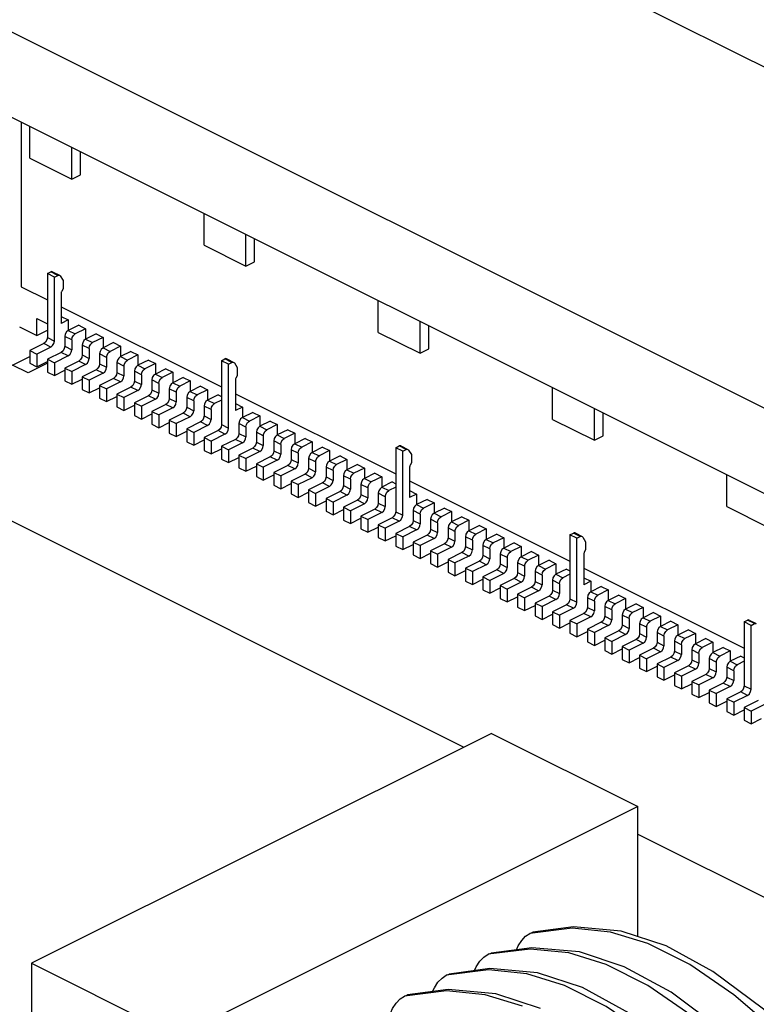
# Paper-space layout '005_EXP_CORICANT_PE_DRAWING_3_3' of a CAD drawing. Header units: millimetres. Extents: x 6 to 413, y 7 to 290.
# Tile 31 of 46: x 241.53 to 250.5, y 201.96 to 213.96. Entities that reach past the tile are written whole.
import ezdxf

# ---------------------------------------------------------------- set-up
doc = ezdxf.new("R2010")
doc.units = ezdxf.units.MM
doc.header["$LTSCALE"] = 23.1
for name, color, linetype in [('119B00000215A_C_3_5353652_BL478', 7, 'CONTINUOUS'), ('120400000102A_2X4_CABLE_4_BL483', 7, 'CONTINUOUS'), ('PCB_GPS_444_BL475', 7, 'CONTINUOUS'), ('PCOM_B702_A__HEATSINK_BL467', 7, 'CONTINUOUS'), ('PCOM_B702_PCB_02_BL474', 7, 'CONTINUOUS')]:
    doc.layers.add(name, color=color, linetype=linetype)

# ---------------------------------------------------------------- blocks, each defined once
blk = doc.blocks.new('PCOM_B702_A__HEATSINK_BL467', base_point=(273.05, 223.585))
at = {"layer": 'PCOM_B702_A__HEATSINK_BL467', "color": 7, "linetype": 'Continuous'}
blk.add_line((232.744, 222.306), (273.05, 202.153), dxfattribs=at)
blk = doc.blocks.new('PCOM_B702_PCB_02_BL474', base_point=(273.05, 208.878))
at = {"layer": 'PCOM_B702_PCB_02_BL474', "color": 7, "linetype": 'Continuous'}
for p, q in [((273.05, 197.996), (232.744, 218.149)), ((273.05, 196.957), (232.744, 217.109))]:
    blk.add_line(p, q, dxfattribs=at)
blk = doc.blocks.new('PCB_GPS_444_BL475', base_point=(235.564, 203.756))
at = {"layer": 'PCB_GPS_444_BL475', "color": 7, "linetype": 'Continuous'}
for p, q in [((229.33, 213.899), (246.939, 205.095)), ((249.056, 204.036), (254.599, 201.265))]:
    blk.add_line(p, q, dxfattribs=at)
blk = doc.blocks.new('119B00000215A_C_3_5353652_BL478', base_point=(253.709, 205.288))
at = {"layer": '119B00000215A_C_3_5353652_BL478', "color": 7, "linetype": 'Continuous'}
for p, q in [((241.548, 212.708), (241.548, 210.703)), ((241.654, 212.269), (241.654, 212.655)), ((242.163, 212.015), (242.163, 212.4)), ((242.269, 212.068), (242.269, 212.347)), ((241.654, 212.269), (242.163, 212.015)), ((242.163, 212.015), (242.269, 212.068)), ((243.775, 211.209), (243.775, 211.594)), ((244.284, 210.954), (244.284, 211.34)), ((244.39, 211.007), (244.39, 211.287)), ((243.775, 211.209), (244.284, 210.954)), ((244.284, 210.954), (244.39, 211.007)), ((241.866, 210.864), (241.908, 210.885)), ((241.992, 210.843), (241.908, 210.885)), ((241.929, 210.886), (242.014, 210.844)), ((241.866, 210.864), (241.866, 210.085)), ((241.951, 210.822), (241.866, 210.864)), ((241.951, 210.822), (241.992, 210.843)), ((241.951, 210.042), (241.951, 210.822)), ((242.014, 210.844), (242.022, 210.836)), ((242.022, 210.836), (242.057, 210.78)), ((242.057, 210.78), (242.057, 210.679)), ((241.548, 210.703), (241.866, 210.544)), ((242.057, 210.679), (242.041, 210.651)), ((242.035, 210.63), (242.035, 210.256)), ((245.896, 210.148), (245.896, 210.533)), ((242.035, 210.459), (243.987, 209.483)), ((241.738, 210.11), (241.738, 210.318)), ((241.738, 210.318), (241.866, 210.254)), ((242.035, 210.341), (242.12, 210.299)), ((242.12, 210.299), (242.035, 210.256)), ((242.12, 210.299), (242.12, 210.171)), ((241.526, 210.216), (241.738, 210.11)), ((241.738, 210.11), (241.866, 210.174)), ((242.248, 210.235), (242.12, 210.171)), ((242.12, 210.171), (242.205, 210.129)), ((242.332, 210.192), (242.205, 210.129)), ((242.248, 210.235), (242.332, 210.192)), ((242.332, 210.192), (242.332, 210.065)), ((246.405, 209.893), (246.405, 210.279)), ((246.511, 209.946), (246.511, 210.226)), ((241.866, 210.085), (241.951, 210.042)), ((242.078, 210.098), (242.078, 209.979)), ((242.163, 210.056), (242.078, 210.098)), ((242.163, 210.056), (242.163, 209.936)), ((242.46, 210.129), (242.332, 210.065)), ((242.332, 210.065), (242.417, 210.023)), ((242.545, 210.086), (242.417, 210.023)), ((242.46, 210.129), (242.545, 210.086)), ((242.545, 210.086), (242.545, 209.959)), ((245.896, 210.148), (246.405, 209.893)), ((241.823, 210.011), (241.654, 209.927)), ((241.654, 209.927), (241.654, 209.771)), ((241.654, 209.927), (241.738, 209.884)), ((241.908, 209.969), (241.738, 209.884)), ((241.908, 209.969), (241.823, 210.011)), ((242.078, 209.979), (242.163, 209.936)), ((242.29, 209.992), (242.29, 209.873)), ((242.375, 209.95), (242.29, 209.992)), ((242.375, 209.95), (242.375, 209.83)), ((242.672, 210.023), (242.545, 209.959)), ((242.545, 209.959), (242.629, 209.917)), ((242.757, 209.98), (242.629, 209.917)), ((242.672, 210.023), (242.757, 209.98)), ((242.757, 209.98), (242.757, 209.853)), ((246.405, 209.893), (246.511, 209.946)), ((241.738, 209.884), (241.738, 209.728)), ((242.035, 209.905), (241.866, 209.821)), ((241.866, 209.821), (241.866, 209.665)), ((241.866, 209.821), (241.951, 209.778)), ((242.12, 209.863), (241.951, 209.778)), ((242.12, 209.863), (242.035, 209.905)), ((242.29, 209.873), (242.375, 209.83)), ((242.502, 209.886), (242.502, 209.766)), ((242.587, 209.844), (242.502, 209.886)), ((242.587, 209.844), (242.587, 209.724)), ((242.884, 209.917), (242.757, 209.853)), ((242.757, 209.853), (242.842, 209.811)), ((242.969, 209.874), (242.842, 209.811)), ((242.884, 209.917), (242.969, 209.874)), ((242.969, 209.874), (242.969, 209.747)), ((243.096, 209.811), (242.969, 209.747)), ((243.096, 209.811), (243.181, 209.768)), ((243.987, 209.803), (244.029, 209.824)), ((244.114, 209.782), (244.029, 209.824)), ((244.05, 209.826), (244.135, 209.783)), ((241.654, 209.771), (241.738, 209.728)), ((241.738, 209.728), (241.866, 209.792)), ((241.951, 209.778), (241.951, 209.622)), ((241.951, 209.622), (242.078, 209.686)), ((242.248, 209.799), (242.078, 209.714)), ((242.078, 209.714), (242.078, 209.559)), ((242.078, 209.714), (242.163, 209.672)), ((242.332, 209.757), (242.163, 209.672)), ((242.332, 209.757), (242.248, 209.799)), ((242.46, 209.693), (242.29, 209.608)), ((242.545, 209.651), (242.46, 209.693)), ((242.502, 209.766), (242.587, 209.724)), ((242.714, 209.78), (242.714, 209.66)), ((242.799, 209.737), (242.714, 209.78)), ((242.799, 209.737), (242.799, 209.618)), ((242.969, 209.747), (243.054, 209.705)), ((243.181, 209.768), (243.054, 209.705)), ((243.181, 209.768), (243.181, 209.641)), ((243.308, 209.705), (243.181, 209.641)), ((243.308, 209.705), (243.393, 209.662)), ((243.987, 209.803), (243.987, 209.024)), ((244.072, 209.761), (243.987, 209.803)), ((244.072, 209.761), (244.114, 209.782)), ((244.072, 208.982), (244.072, 209.761)), ((244.135, 209.783), (244.143, 209.776)), ((244.143, 209.776), (244.178, 209.719)), ((244.178, 209.719), (244.178, 209.619)), ((241.866, 209.665), (241.951, 209.622)), ((242.163, 209.672), (242.163, 209.516)), ((242.163, 209.516), (242.29, 209.58)), ((242.29, 209.608), (242.29, 209.453)), ((242.29, 209.608), (242.375, 209.566)), ((242.545, 209.651), (242.375, 209.566)), ((242.375, 209.566), (242.375, 209.41)), ((242.672, 209.587), (242.502, 209.502)), ((242.757, 209.545), (242.672, 209.587)), ((242.714, 209.66), (242.799, 209.618)), ((242.926, 209.674), (242.926, 209.554)), ((243.011, 209.631), (242.926, 209.674)), ((243.011, 209.631), (243.011, 209.512)), ((243.139, 209.568), (243.139, 209.448)), ((243.223, 209.525), (243.139, 209.568)), ((243.181, 209.641), (243.266, 209.599)), ((243.393, 209.662), (243.266, 209.599)), ((243.393, 209.662), (243.393, 209.535)), ((243.52, 209.599), (243.393, 209.535)), ((243.52, 209.599), (243.605, 209.556)), ((244.157, 209.57), (244.157, 209.195)), ((244.178, 209.619), (244.162, 209.59)), ((242.078, 209.559), (242.163, 209.516)), ((242.29, 209.453), (242.375, 209.41)), ((242.375, 209.41), (242.502, 209.474)), ((242.502, 209.502), (242.502, 209.346)), ((242.502, 209.502), (242.587, 209.46)), ((242.757, 209.545), (242.587, 209.46)), ((242.587, 209.46), (242.587, 209.304)), ((242.884, 209.481), (242.714, 209.396)), ((242.969, 209.439), (242.884, 209.481)), ((242.926, 209.554), (243.011, 209.512)), ((243.139, 209.448), (243.223, 209.406)), ((243.223, 209.525), (243.223, 209.406)), ((243.351, 209.462), (243.351, 209.342)), ((243.435, 209.419), (243.351, 209.462)), ((243.393, 209.535), (243.478, 209.492)), ((243.605, 209.556), (243.478, 209.492)), ((243.605, 209.556), (243.605, 209.429)), ((243.732, 209.492), (243.605, 209.429)), ((243.817, 209.45), (243.69, 209.386)), ((243.732, 209.492), (243.817, 209.45)), ((243.817, 209.45), (243.817, 209.323)), ((248.018, 209.087), (248.018, 209.473)), ((242.502, 209.346), (242.587, 209.304)), ((242.587, 209.304), (242.714, 209.368)), ((242.714, 209.396), (242.714, 209.24)), ((242.714, 209.396), (242.799, 209.354)), ((242.969, 209.439), (242.799, 209.354)), ((242.799, 209.354), (242.799, 209.198)), ((243.096, 209.375), (242.926, 209.29)), ((243.181, 209.333), (243.011, 209.248)), ((243.181, 209.333), (243.096, 209.375)), ((243.351, 209.342), (243.435, 209.3)), ((243.435, 209.419), (243.435, 209.3)), ((243.563, 209.356), (243.563, 209.236)), ((243.648, 209.313), (243.563, 209.356)), ((243.605, 209.429), (243.69, 209.386)), ((243.945, 209.386), (243.817, 209.323)), ((243.945, 209.386), (243.987, 209.365)), ((244.157, 209.399), (246.108, 208.423)), ((242.714, 209.24), (242.799, 209.198)), ((242.799, 209.198), (242.926, 209.262)), ((242.926, 209.29), (242.926, 209.134)), ((242.926, 209.29), (243.011, 209.248)), ((243.011, 209.248), (243.011, 209.092)), ((243.308, 209.269), (243.139, 209.184)), ((243.393, 209.227), (243.223, 209.142)), ((243.393, 209.227), (243.308, 209.269)), ((243.563, 209.236), (243.648, 209.194)), ((243.648, 209.313), (243.648, 209.194)), ((243.775, 209.25), (243.775, 209.13)), ((243.86, 209.207), (243.775, 209.25)), ((243.817, 209.323), (243.902, 209.28)), ((243.86, 209.207), (243.86, 209.088)), ((243.987, 209.323), (243.902, 209.28)), ((244.157, 209.28), (244.242, 209.238)), ((244.242, 209.238), (244.157, 209.195)), ((244.242, 209.238), (244.242, 209.111)), ((248.527, 208.833), (248.527, 209.218)), ((242.926, 209.134), (243.011, 209.092)), ((243.011, 209.092), (243.139, 209.156)), ((243.139, 209.184), (243.139, 209.028)), ((243.139, 209.184), (243.223, 209.142)), ((243.223, 209.142), (243.223, 208.986)), ((243.52, 209.163), (243.351, 209.078)), ((243.605, 209.121), (243.435, 209.036)), ((243.605, 209.121), (243.52, 209.163)), ((243.775, 209.13), (243.86, 209.088)), ((244.369, 209.174), (244.242, 209.111)), ((244.242, 209.111), (244.326, 209.068)), ((244.454, 209.132), (244.326, 209.068)), ((244.369, 209.174), (244.454, 209.132)), ((244.454, 209.132), (244.454, 209.005)), ((248.018, 209.087), (248.527, 208.833)), ((248.633, 208.886), (248.633, 209.165)), ((243.139, 209.028), (243.223, 208.986)), ((243.223, 208.986), (243.351, 209.049)), ((243.351, 209.078), (243.351, 208.922)), ((243.351, 209.078), (243.435, 209.036)), ((243.435, 209.036), (243.435, 208.88)), ((243.732, 209.057), (243.563, 208.972)), ((243.563, 208.972), (243.563, 208.816)), ((243.563, 208.972), (243.648, 208.93)), ((243.817, 209.014), (243.648, 208.93)), ((243.817, 209.014), (243.732, 209.057)), ((243.987, 209.024), (244.072, 208.982)), ((244.199, 209.037), (244.199, 208.918)), ((244.284, 208.995), (244.199, 209.037)), ((244.284, 208.995), (244.284, 208.875)), ((244.581, 209.068), (244.454, 209.005)), ((244.454, 209.005), (244.539, 208.962)), ((244.666, 209.026), (244.539, 208.962)), ((244.581, 209.068), (244.666, 209.026)), ((244.666, 209.026), (244.666, 208.898)), ((243.351, 208.922), (243.435, 208.88)), ((243.435, 208.88), (243.563, 208.943)), ((243.648, 208.93), (243.648, 208.774)), ((243.945, 208.951), (243.775, 208.866)), ((243.775, 208.866), (243.775, 208.71)), ((243.775, 208.866), (243.86, 208.824)), ((244.029, 208.908), (243.86, 208.824)), ((244.029, 208.908), (243.945, 208.951)), ((244.157, 208.845), (243.987, 208.76)), ((244.242, 208.802), (244.157, 208.845)), ((244.199, 208.918), (244.284, 208.875)), ((244.411, 208.931), (244.411, 208.812)), ((244.496, 208.889), (244.411, 208.931)), ((244.496, 208.889), (244.496, 208.769)), ((244.793, 208.962), (244.666, 208.898)), ((244.666, 208.898), (244.751, 208.856)), ((244.878, 208.92), (244.751, 208.856)), ((244.793, 208.962), (244.878, 208.92)), ((244.878, 208.92), (244.878, 208.792)), ((245.005, 208.856), (244.878, 208.792)), ((245.005, 208.856), (245.09, 208.814)), ((248.527, 208.833), (248.633, 208.886)), ((243.563, 208.816), (243.648, 208.774)), ((243.648, 208.774), (243.775, 208.837)), ((243.86, 208.824), (243.86, 208.668)), ((243.86, 208.668), (243.987, 208.731)), ((243.987, 208.76), (243.987, 208.604)), ((243.987, 208.76), (244.072, 208.717)), ((244.242, 208.802), (244.072, 208.717)), ((244.369, 208.739), (244.199, 208.654)), ((244.454, 208.696), (244.369, 208.739)), ((244.411, 208.812), (244.496, 208.769)), ((244.623, 208.825), (244.623, 208.706)), ((244.708, 208.783), (244.623, 208.825)), ((244.708, 208.783), (244.708, 208.663)), ((244.878, 208.792), (244.963, 208.75)), ((245.09, 208.814), (244.963, 208.75)), ((245.09, 208.814), (245.09, 208.686)), ((245.217, 208.75), (245.09, 208.686)), ((245.217, 208.75), (245.302, 208.708)), ((246.108, 208.743), (246.15, 208.764)), ((246.108, 208.743), (246.108, 207.963)), ((246.193, 208.7), (246.108, 208.743)), ((246.235, 208.721), (246.15, 208.764)), ((246.172, 208.765), (246.257, 208.723)), ((243.775, 208.71), (243.86, 208.668)), ((243.987, 208.604), (244.072, 208.562)), ((244.072, 208.717), (244.072, 208.562)), ((244.072, 208.562), (244.199, 208.625)), ((244.199, 208.654), (244.199, 208.498)), ((244.199, 208.654), (244.284, 208.611)), ((244.454, 208.696), (244.284, 208.611)), ((244.284, 208.611), (244.284, 208.456)), ((244.581, 208.633), (244.411, 208.548)), ((244.666, 208.59), (244.581, 208.633)), ((244.623, 208.706), (244.708, 208.663)), ((244.836, 208.719), (244.836, 208.6)), ((244.92, 208.677), (244.836, 208.719)), ((244.92, 208.677), (244.92, 208.557)), ((245.048, 208.613), (245.048, 208.494)), ((245.133, 208.571), (245.048, 208.613)), ((245.09, 208.686), (245.175, 208.644)), ((245.302, 208.708), (245.175, 208.644)), ((245.302, 208.708), (245.302, 208.58)), ((245.43, 208.644), (245.302, 208.58)), ((245.43, 208.644), (245.514, 208.601)), ((246.193, 208.7), (246.235, 208.721)), ((246.193, 207.921), (246.193, 208.7)), ((246.257, 208.723), (246.264, 208.715)), ((246.264, 208.715), (246.299, 208.659)), ((246.299, 208.659), (246.299, 208.558)), ((244.199, 208.498), (244.284, 208.456)), ((244.284, 208.456), (244.411, 208.519)), ((244.411, 208.548), (244.411, 208.392)), ((244.411, 208.548), (244.496, 208.505)), ((244.666, 208.59), (244.496, 208.505)), ((244.496, 208.505), (244.496, 208.349)), ((244.793, 208.527), (244.623, 208.442)), ((244.878, 208.484), (244.708, 208.399)), ((244.878, 208.484), (244.793, 208.527)), ((244.836, 208.6), (244.92, 208.557)), ((245.048, 208.494), (245.133, 208.451)), ((245.133, 208.571), (245.133, 208.451)), ((245.26, 208.507), (245.26, 208.388)), ((245.345, 208.465), (245.26, 208.507)), ((245.302, 208.58), (245.387, 208.538)), ((245.514, 208.601), (245.387, 208.538)), ((245.514, 208.601), (245.514, 208.474)), ((245.642, 208.538), (245.514, 208.474)), ((245.727, 208.495), (245.599, 208.432)), ((245.642, 208.538), (245.727, 208.495)), ((245.727, 208.495), (245.727, 208.368)), ((246.278, 208.509), (246.278, 208.135)), ((246.299, 208.558), (246.284, 208.529)), ((244.411, 208.392), (244.496, 208.349)), ((244.496, 208.349), (244.623, 208.413)), ((244.623, 208.442), (244.623, 208.286)), ((244.623, 208.442), (244.708, 208.399)), ((244.708, 208.399), (244.708, 208.243)), ((245.005, 208.42), (244.836, 208.336)), ((245.09, 208.378), (244.92, 208.293)), ((245.09, 208.378), (245.005, 208.42)), ((245.26, 208.388), (245.345, 208.345)), ((245.345, 208.465), (245.345, 208.345)), ((245.472, 208.401), (245.472, 208.282)), ((245.557, 208.359), (245.472, 208.401)), ((245.514, 208.474), (245.599, 208.432)), ((245.854, 208.432), (245.727, 208.368)), ((245.727, 208.368), (245.811, 208.326)), ((245.939, 208.389), (245.811, 208.326)), ((245.854, 208.432), (245.939, 208.389)), ((245.939, 208.389), (245.939, 208.262)), ((250.139, 208.027), (250.139, 208.412)), ((244.623, 208.286), (244.708, 208.243)), ((244.708, 208.243), (244.836, 208.307)), ((244.836, 208.336), (244.836, 208.18)), ((244.836, 208.336), (244.92, 208.293)), ((244.92, 208.293), (244.92, 208.137)), ((245.217, 208.314), (245.048, 208.23)), ((245.302, 208.272), (245.133, 208.187)), ((245.302, 208.272), (245.217, 208.314)), ((245.472, 208.282), (245.557, 208.239)), ((245.557, 208.359), (245.557, 208.239)), ((245.684, 208.295), (245.684, 208.175)), ((245.769, 208.253), (245.684, 208.295)), ((245.769, 208.253), (245.769, 208.133)), ((246.066, 208.326), (245.939, 208.262)), ((245.939, 208.262), (246.023, 208.22)), ((246.108, 208.262), (246.023, 208.22)), ((246.066, 208.326), (246.108, 208.304)), ((246.278, 208.338), (248.23, 207.362)), ((244.836, 208.18), (244.92, 208.137)), ((244.92, 208.137), (245.048, 208.201)), ((245.048, 208.23), (245.048, 208.074)), ((245.048, 208.23), (245.133, 208.187)), ((245.133, 208.187), (245.133, 208.031)), ((245.43, 208.208), (245.26, 208.123)), ((245.514, 208.166), (245.345, 208.081)), ((245.514, 208.166), (245.43, 208.208)), ((245.684, 208.175), (245.769, 208.133)), ((245.896, 208.189), (245.896, 208.069)), ((245.981, 208.146), (245.896, 208.189)), ((245.981, 208.146), (245.981, 208.027)), ((246.278, 208.22), (246.363, 208.177)), ((246.363, 208.177), (246.278, 208.135)), ((246.363, 208.177), (246.363, 208.05)), ((245.048, 208.074), (245.133, 208.031)), ((245.133, 208.031), (245.26, 208.095)), ((245.26, 208.123), (245.26, 207.968)), ((245.26, 208.123), (245.345, 208.081)), ((245.345, 208.081), (245.345, 207.925)), ((245.642, 208.102), (245.472, 208.017)), ((245.472, 208.017), (245.472, 207.862)), ((245.472, 208.017), (245.557, 207.975)), ((245.727, 208.06), (245.557, 207.975)), ((245.727, 208.06), (245.642, 208.102)), ((245.896, 208.069), (245.981, 208.027)), ((246.49, 208.114), (246.363, 208.05)), ((246.363, 208.05), (246.448, 208.008)), ((246.575, 208.071), (246.448, 208.008)), ((246.49, 208.114), (246.575, 208.071)), ((246.575, 208.071), (246.575, 207.944)), ((246.702, 208.008), (246.575, 207.944)), ((246.702, 208.008), (246.787, 207.965)), ((250.139, 208.027), (250.648, 207.772)), ((245.26, 207.968), (245.345, 207.925)), ((245.345, 207.925), (245.472, 207.989)), ((245.557, 207.975), (245.557, 207.819)), ((245.854, 207.996), (245.684, 207.911)), ((245.684, 207.911), (245.684, 207.755)), ((245.684, 207.911), (245.769, 207.869)), ((245.939, 207.954), (245.769, 207.869)), ((245.939, 207.954), (245.854, 207.996)), ((246.066, 207.89), (245.896, 207.805)), ((246.151, 207.848), (246.066, 207.89)), ((246.108, 207.963), (246.193, 207.921)), ((246.32, 207.977), (246.32, 207.857)), ((246.405, 207.934), (246.32, 207.977)), ((246.405, 207.934), (246.405, 207.815)), ((246.575, 207.944), (246.66, 207.901)), ((246.787, 207.965), (246.66, 207.901)), ((246.787, 207.965), (246.787, 207.838)), ((246.914, 207.901), (246.787, 207.838)), ((246.914, 207.901), (246.999, 207.859)), ((245.472, 207.862), (245.557, 207.819)), ((245.557, 207.819), (245.684, 207.883)), ((245.769, 207.869), (245.769, 207.713)), ((245.769, 207.713), (245.896, 207.777)), ((245.896, 207.805), (245.896, 207.649)), ((245.896, 207.805), (245.981, 207.763)), ((246.151, 207.848), (245.981, 207.763)), ((246.278, 207.784), (246.108, 207.699)), ((246.363, 207.742), (246.278, 207.784)), ((246.32, 207.857), (246.405, 207.815)), ((246.533, 207.871), (246.533, 207.751)), ((246.617, 207.828), (246.533, 207.871)), ((246.617, 207.828), (246.617, 207.709)), ((246.745, 207.765), (246.745, 207.645)), ((246.83, 207.722), (246.745, 207.765)), ((246.787, 207.838), (246.872, 207.795)), ((246.999, 207.859), (246.872, 207.795)), ((246.999, 207.859), (246.999, 207.732)), ((247.127, 207.795), (246.999, 207.732)), ((247.127, 207.795), (247.211, 207.753)), ((245.684, 207.755), (245.769, 207.713)), ((245.896, 207.649), (245.981, 207.607)), ((245.981, 207.763), (245.981, 207.607)), ((245.981, 207.607), (246.108, 207.671)), ((246.108, 207.699), (246.108, 207.543)), ((246.108, 207.699), (246.193, 207.657)), ((246.363, 207.742), (246.193, 207.657)), ((246.193, 207.657), (246.193, 207.501)), ((246.49, 207.678), (246.32, 207.593)), ((246.575, 207.636), (246.49, 207.678)), ((246.533, 207.751), (246.617, 207.709)), ((246.745, 207.645), (246.83, 207.603)), ((246.83, 207.722), (246.83, 207.603)), ((246.957, 207.659), (246.957, 207.539)), ((247.042, 207.616), (246.957, 207.659)), ((246.999, 207.732), (247.084, 207.689)), ((247.211, 207.753), (247.084, 207.689)), ((247.211, 207.753), (247.211, 207.626)), ((247.339, 207.689), (247.211, 207.626)), ((247.424, 207.647), (247.296, 207.583)), ((247.339, 207.689), (247.424, 207.647)), ((247.424, 207.647), (247.424, 207.52)), ((248.23, 207.682), (248.272, 207.703)), ((248.23, 207.682), (248.23, 206.903)), ((248.315, 207.64), (248.23, 207.682)), ((248.356, 207.661), (248.272, 207.703)), ((248.293, 207.704), (248.378, 207.662)), ((248.315, 207.64), (248.356, 207.661)), ((248.378, 207.662), (248.386, 207.655)), ((248.386, 207.655), (248.421, 207.598)), ((246.108, 207.543), (246.193, 207.501)), ((246.193, 207.501), (246.32, 207.565)), ((246.32, 207.593), (246.32, 207.437)), ((246.32, 207.593), (246.405, 207.551)), ((246.575, 207.636), (246.405, 207.551)), ((246.405, 207.551), (246.405, 207.395)), ((246.702, 207.572), (246.533, 207.487)), ((246.787, 207.53), (246.617, 207.445)), ((246.787, 207.53), (246.702, 207.572)), ((246.957, 207.539), (247.042, 207.497)), ((247.042, 207.616), (247.042, 207.497)), ((247.169, 207.552), (247.169, 207.433)), ((247.254, 207.51), (247.169, 207.552)), ((247.211, 207.626), (247.296, 207.583)), ((247.551, 207.583), (247.424, 207.52)), ((247.636, 207.541), (247.508, 207.477)), ((247.551, 207.583), (247.636, 207.541)), ((247.636, 207.541), (247.636, 207.414)), ((248.315, 206.86), (248.315, 207.64)), ((248.421, 207.598), (248.421, 207.497)), ((246.32, 207.437), (246.405, 207.395)), ((246.405, 207.395), (246.533, 207.458)), ((246.533, 207.487), (246.533, 207.331)), ((246.533, 207.487), (246.617, 207.445)), ((246.617, 207.445), (246.617, 207.289)), ((246.914, 207.466), (246.745, 207.381)), ((246.999, 207.423), (246.83, 207.339)), ((246.999, 207.423), (246.914, 207.466)), ((247.169, 207.433), (247.254, 207.391)), ((247.254, 207.51), (247.254, 207.391)), ((247.381, 207.446), (247.381, 207.327)), ((247.466, 207.404), (247.381, 207.446)), ((247.424, 207.52), (247.508, 207.477)), ((247.763, 207.477), (247.636, 207.414)), ((247.636, 207.414), (247.721, 207.371)), ((247.848, 207.435), (247.721, 207.371)), ((247.763, 207.477), (247.848, 207.435)), ((247.848, 207.435), (247.848, 207.307)), ((248.399, 207.448), (248.399, 207.074)), ((248.421, 207.497), (248.405, 207.469)), ((246.533, 207.331), (246.617, 207.289)), ((246.617, 207.289), (246.745, 207.352)), ((246.745, 207.381), (246.745, 207.225)), ((246.745, 207.381), (246.83, 207.339)), ((246.83, 207.339), (246.83, 207.183)), ((247.127, 207.36), (246.957, 207.275)), ((247.211, 207.317), (247.042, 207.233)), ((247.211, 207.317), (247.127, 207.36)), ((247.381, 207.327), (247.466, 207.284)), ((247.466, 207.404), (247.466, 207.284)), ((247.593, 207.34), (247.593, 207.221)), ((247.678, 207.298), (247.593, 207.34)), ((247.678, 207.298), (247.678, 207.178)), ((247.975, 207.371), (247.848, 207.307)), ((247.848, 207.307), (247.933, 207.265)), ((248.06, 207.329), (247.933, 207.265)), ((247.975, 207.371), (248.06, 207.329)), ((248.06, 207.329), (248.06, 207.201)), ((246.745, 207.225), (246.83, 207.183)), ((246.83, 207.183), (246.957, 207.246)), ((246.957, 207.275), (246.957, 207.119)), ((246.957, 207.275), (247.042, 207.233)), ((247.042, 207.233), (247.042, 207.077)), ((247.339, 207.254), (247.169, 207.169)), ((247.169, 207.169), (247.169, 207.013)), ((247.169, 207.169), (247.254, 207.126)), ((247.424, 207.211), (247.254, 207.126)), ((247.424, 207.211), (247.339, 207.254)), ((247.593, 207.221), (247.678, 207.178)), ((247.805, 207.234), (247.805, 207.115)), ((247.89, 207.192), (247.805, 207.234)), ((247.89, 207.192), (247.89, 207.072)), ((248.187, 207.265), (248.06, 207.201)), ((248.06, 207.201), (248.145, 207.159)), ((248.23, 207.201), (248.145, 207.159)), ((248.187, 207.265), (248.23, 207.244)), ((248.399, 207.277), (250.351, 206.301)), ((246.957, 207.119), (247.042, 207.077)), ((247.042, 207.077), (247.169, 207.14)), ((247.254, 207.126), (247.254, 206.971)), ((247.551, 207.148), (247.381, 207.063)), ((247.381, 207.063), (247.381, 206.907)), ((247.381, 207.063), (247.466, 207.02)), ((247.636, 207.105), (247.466, 207.02)), ((247.636, 207.105), (247.551, 207.148)), ((247.805, 207.115), (247.89, 207.072)), ((248.018, 207.128), (248.018, 207.009)), ((248.102, 207.086), (248.018, 207.128)), ((248.102, 207.086), (248.102, 206.966)), ((248.399, 207.159), (248.484, 207.117)), ((248.484, 207.117), (248.399, 207.074)), ((248.484, 207.117), (248.484, 206.989)), ((248.612, 207.053), (248.484, 206.989)), ((248.612, 207.053), (248.696, 207.01)), ((247.169, 207.013), (247.254, 206.971)), ((247.254, 206.971), (247.381, 207.034)), ((247.466, 207.02), (247.466, 206.865)), ((247.466, 206.865), (247.593, 206.928)), ((247.763, 207.042), (247.593, 206.957)), ((247.593, 206.957), (247.593, 206.801)), ((247.593, 206.957), (247.678, 206.914)), ((247.848, 206.999), (247.678, 206.914)), ((247.848, 206.999), (247.763, 207.042)), ((247.975, 206.936), (247.805, 206.851)), ((248.06, 206.893), (247.975, 206.936)), ((248.018, 207.009), (248.102, 206.966)), ((248.484, 206.989), (248.569, 206.947)), ((248.696, 207.01), (248.569, 206.947)), ((248.696, 207.01), (248.696, 206.883)), ((248.824, 206.947), (248.696, 206.883)), ((248.824, 206.947), (248.908, 206.904)), ((247.381, 206.907), (247.466, 206.865)), ((247.678, 206.914), (247.678, 206.758)), ((247.678, 206.758), (247.805, 206.822)), ((247.805, 206.851), (247.805, 206.695)), ((247.805, 206.851), (247.89, 206.808)), ((248.06, 206.893), (247.89, 206.808)), ((247.89, 206.808), (247.89, 206.652)), ((248.187, 206.829), (248.018, 206.745)), ((248.272, 206.787), (248.187, 206.829)), ((248.23, 206.903), (248.315, 206.86)), ((248.442, 206.916), (248.442, 206.797)), ((248.527, 206.874), (248.442, 206.916)), ((248.527, 206.874), (248.527, 206.754)), ((248.654, 206.81), (248.654, 206.691)), ((248.739, 206.768), (248.654, 206.81)), ((248.696, 206.883), (248.781, 206.841)), ((248.908, 206.904), (248.781, 206.841)), ((248.908, 206.904), (248.908, 206.777)), ((249.036, 206.841), (248.908, 206.777)), ((249.036, 206.841), (249.121, 206.798)), ((247.593, 206.801), (247.678, 206.758)), ((247.805, 206.695), (247.89, 206.652)), ((247.89, 206.652), (248.018, 206.716)), ((248.018, 206.745), (248.018, 206.589)), ((248.018, 206.745), (248.102, 206.702)), ((248.272, 206.787), (248.102, 206.702)), ((248.102, 206.702), (248.102, 206.546)), ((248.399, 206.723), (248.23, 206.639)), ((248.484, 206.681), (248.399, 206.723)), ((248.442, 206.797), (248.527, 206.754)), ((248.654, 206.691), (248.739, 206.648)), ((248.739, 206.768), (248.739, 206.648)), ((248.866, 206.704), (248.866, 206.584)), ((248.951, 206.662), (248.866, 206.704)), ((248.908, 206.777), (248.993, 206.735)), ((249.121, 206.798), (248.993, 206.735)), ((249.121, 206.798), (249.121, 206.671)), ((249.248, 206.735), (249.121, 206.671)), ((249.333, 206.692), (249.205, 206.629)), ((249.248, 206.735), (249.333, 206.692)), ((249.333, 206.692), (249.333, 206.565)), ((248.018, 206.589), (248.102, 206.546)), ((248.102, 206.546), (248.23, 206.61)), ((248.23, 206.639), (248.23, 206.483)), ((248.23, 206.639), (248.315, 206.596)), ((248.484, 206.681), (248.315, 206.596)), ((248.315, 206.596), (248.315, 206.44)), ((248.612, 206.617), (248.442, 206.532)), ((248.696, 206.575), (248.527, 206.49)), ((248.696, 206.575), (248.612, 206.617)), ((248.866, 206.584), (248.951, 206.542)), ((248.951, 206.662), (248.951, 206.542)), ((249.078, 206.598), (249.078, 206.478)), ((249.163, 206.555), (249.078, 206.598)), ((249.121, 206.671), (249.205, 206.629)), ((249.46, 206.629), (249.333, 206.565)), ((249.333, 206.565), (249.418, 206.523)), ((249.545, 206.586), (249.418, 206.523)), ((249.46, 206.629), (249.545, 206.586)), ((249.545, 206.586), (249.545, 206.459)), ((250.351, 206.621), (250.393, 206.642)), ((250.351, 206.621), (250.351, 205.842)), ((250.436, 206.579), (250.351, 206.621)), ((250.478, 206.6), (250.393, 206.642)), ((250.414, 206.644), (250.499, 206.601)), ((250.436, 206.579), (250.478, 206.6)), ((250.436, 205.8), (250.436, 206.579)), ((248.23, 206.483), (248.315, 206.44)), ((248.315, 206.44), (248.442, 206.504)), ((248.442, 206.532), (248.442, 206.377)), ((248.442, 206.532), (248.527, 206.49)), ((248.527, 206.49), (248.527, 206.334)), ((248.824, 206.511), (248.654, 206.426)), ((248.908, 206.469), (248.739, 206.384)), ((248.908, 206.469), (248.824, 206.511)), ((249.078, 206.478), (249.163, 206.436)), ((249.163, 206.555), (249.163, 206.436)), ((249.29, 206.492), (249.29, 206.372)), ((249.375, 206.449), (249.29, 206.492)), ((249.375, 206.449), (249.375, 206.33)), ((249.672, 206.523), (249.545, 206.459)), ((249.545, 206.459), (249.63, 206.417)), ((249.757, 206.48), (249.63, 206.417)), ((249.672, 206.523), (249.757, 206.48)), ((249.757, 206.48), (249.757, 206.353)), ((248.442, 206.377), (248.527, 206.334)), ((248.527, 206.334), (248.654, 206.398)), ((248.654, 206.426), (248.654, 206.271)), ((248.654, 206.426), (248.739, 206.384)), ((248.739, 206.384), (248.739, 206.228)), ((249.036, 206.405), (248.866, 206.32)), ((249.121, 206.363), (248.951, 206.278)), ((249.121, 206.363), (249.036, 206.405)), ((249.29, 206.372), (249.375, 206.33)), ((249.502, 206.386), (249.502, 206.266)), ((249.587, 206.343), (249.502, 206.386)), ((249.587, 206.343), (249.587, 206.224)), ((249.884, 206.417), (249.757, 206.353)), ((249.757, 206.353), (249.842, 206.31)), ((249.969, 206.374), (249.842, 206.31)), ((249.884, 206.417), (249.969, 206.374)), ((249.969, 206.374), (249.969, 206.247)), ((248.654, 206.271), (248.739, 206.228)), ((248.739, 206.228), (248.866, 206.292)), ((248.866, 206.32), (248.866, 206.164)), ((248.866, 206.32), (248.951, 206.278)), ((248.951, 206.278), (248.951, 206.122)), ((249.248, 206.299), (249.078, 206.214)), ((249.078, 206.214), (249.078, 206.058)), ((249.078, 206.214), (249.163, 206.172)), ((249.333, 206.257), (249.163, 206.172)), ((249.333, 206.257), (249.248, 206.299)), ((249.502, 206.266), (249.587, 206.224)), ((249.715, 206.28), (249.715, 206.16)), ((249.799, 206.237), (249.715, 206.28)), ((249.799, 206.237), (249.799, 206.118)), ((250.096, 206.31), (249.969, 206.247)), ((249.969, 206.247), (250.054, 206.204)), ((250.181, 206.268), (250.054, 206.204)), ((250.096, 206.31), (250.181, 206.268)), ((250.181, 206.268), (250.181, 206.141)), ((248.866, 206.164), (248.951, 206.122)), ((248.951, 206.122), (249.078, 206.186)), ((249.163, 206.172), (249.163, 206.016)), ((249.46, 206.193), (249.29, 206.108)), ((249.29, 206.108), (249.29, 205.952)), ((249.29, 206.108), (249.375, 206.066)), ((249.545, 206.151), (249.375, 206.066)), ((249.545, 206.151), (249.46, 206.193)), ((249.672, 206.087), (249.502, 206.002)), ((249.757, 206.045), (249.672, 206.087)), ((249.715, 206.16), (249.799, 206.118)), ((249.927, 206.174), (249.927, 206.054)), ((250.012, 206.131), (249.927, 206.174)), ((250.012, 206.131), (250.012, 206.012)), ((250.309, 206.204), (250.181, 206.141)), ((250.181, 206.141), (250.266, 206.098)), ((250.351, 206.141), (250.266, 206.098)), ((250.309, 206.204), (250.351, 206.183)), ((249.078, 206.058), (249.163, 206.016)), ((249.163, 206.016), (249.29, 206.08)), ((249.375, 206.066), (249.375, 205.91)), ((249.375, 205.91), (249.502, 205.974)), ((249.502, 206.002), (249.502, 205.846)), ((249.502, 206.002), (249.587, 205.96)), ((249.757, 206.045), (249.587, 205.96)), ((249.884, 205.981), (249.715, 205.896)), ((249.969, 205.939), (249.884, 205.981)), ((249.927, 206.054), (250.012, 206.012)), ((250.139, 206.068), (250.139, 205.948)), ((250.224, 206.025), (250.139, 206.068)), ((250.224, 206.025), (250.224, 205.906)), ((249.29, 205.952), (249.375, 205.91)), ((249.502, 205.846), (249.587, 205.804)), ((249.587, 205.96), (249.587, 205.804)), ((249.587, 205.804), (249.715, 205.867)), ((249.715, 205.896), (249.715, 205.74)), ((249.715, 205.896), (249.799, 205.854)), ((249.969, 205.939), (249.799, 205.854)), ((249.799, 205.854), (249.799, 205.698)), ((250.096, 205.875), (249.927, 205.79)), ((250.181, 205.832), (250.096, 205.875)), ((250.139, 205.948), (250.224, 205.906)), ((249.715, 205.74), (249.799, 205.698)), ((249.799, 205.698), (249.927, 205.761)), ((249.927, 205.79), (249.927, 205.634)), ((249.927, 205.79), (250.012, 205.748)), ((250.181, 205.832), (250.012, 205.748)), ((250.012, 205.748), (250.012, 205.592)), ((250.309, 205.769), (250.139, 205.684)), ((250.393, 205.726), (250.224, 205.642)), ((250.393, 205.726), (250.309, 205.769)), ((250.351, 205.842), (250.436, 205.8)), ((249.927, 205.634), (250.012, 205.592)), ((250.012, 205.592), (250.139, 205.655)), ((250.139, 205.684), (250.139, 205.528)), ((250.139, 205.684), (250.224, 205.642)), ((250.224, 205.642), (250.224, 205.486)), ((250.521, 205.663), (250.351, 205.578)), ((250.606, 205.62), (250.436, 205.535)), ((250.139, 205.528), (250.224, 205.486)), ((250.224, 205.486), (250.351, 205.549)), ((250.351, 205.578), (250.351, 205.422)), ((250.351, 205.578), (250.436, 205.535)), ((250.436, 205.535), (250.436, 205.38)), ((250.351, 205.422), (250.436, 205.38)), ((250.436, 205.38), (250.563, 205.443))]:
    blk.add_line(p, q, dxfattribs=at)
at = {"layer": '119B00000215A_C_3_5353652_BL478', "color": 4, "linetype": 'Continuous'}
for p, q in [((241.441, 209.75), (241.654, 209.856)), ((241.632, 209.654), (241.441, 209.75)), ((241.866, 209.771), (241.632, 209.654))]:
    blk.add_line(p, q, dxfattribs=at)
at = {"layer": '119B00000215A_C_3_5353652_BL478', "color": 7, "linetype": 'Continuous'}
for points in [[(241.929, 210.886), (241.919, 210.888), (241.908, 210.885)], [(241.992, 210.843), (242.004, 210.846), (242.014, 210.844)], [(242.041, 210.651), (242.038, 210.644), (242.036, 210.637), (242.035, 210.63)], [(242.12, 210.171), (242.099, 210.154), (242.084, 210.127), (242.078, 210.098)], [(241.866, 210.085), (241.86, 210.056), (241.845, 210.029), (241.823, 210.011)], [(242.163, 210.056), (242.168, 210.085), (242.184, 210.111), (242.205, 210.129)], [(242.332, 210.065), (242.311, 210.048), (242.296, 210.021), (242.29, 209.992)], [(241.908, 209.969), (241.929, 209.987), (241.945, 210.013), (241.951, 210.042)], [(242.078, 209.979), (242.072, 209.95), (242.057, 209.923), (242.035, 209.905)], [(242.12, 209.863), (242.142, 209.881), (242.157, 209.907), (242.163, 209.936)], [(242.375, 209.95), (242.381, 209.979), (242.396, 210.005), (242.417, 210.023)], [(242.545, 209.959), (242.523, 209.941), (242.508, 209.915), (242.502, 209.886)], [(242.29, 209.873), (242.284, 209.844), (242.269, 209.817), (242.248, 209.799)], [(242.332, 209.757), (242.354, 209.775), (242.369, 209.801), (242.375, 209.83)], [(242.587, 209.844), (242.593, 209.872), (242.608, 209.899), (242.629, 209.917)], [(242.757, 209.853), (242.735, 209.835), (242.72, 209.809), (242.714, 209.78)], [(242.799, 209.737), (242.805, 209.766), (242.82, 209.793), (242.842, 209.811)], [(244.05, 209.826), (244.041, 209.828), (244.029, 209.824)], [(242.502, 209.766), (242.496, 209.738), (242.481, 209.711), (242.46, 209.693)], [(242.545, 209.651), (242.566, 209.668), (242.581, 209.695), (242.587, 209.724)], [(242.969, 209.747), (242.948, 209.729), (242.932, 209.703), (242.926, 209.674)], [(243.011, 209.631), (243.017, 209.66), (243.032, 209.687), (243.054, 209.705)], [(244.114, 209.782), (244.125, 209.785), (244.135, 209.783)], [(242.714, 209.66), (242.709, 209.631), (242.693, 209.605), (242.672, 209.587)], [(242.757, 209.545), (242.778, 209.562), (242.793, 209.589), (242.799, 209.618)], [(243.181, 209.641), (243.16, 209.623), (243.144, 209.597), (243.139, 209.568)], [(243.223, 209.525), (243.229, 209.554), (243.244, 209.581), (243.266, 209.599)], [(244.162, 209.59), (244.159, 209.583), (244.157, 209.576), (244.157, 209.57)], [(242.926, 209.554), (242.921, 209.525), (242.905, 209.499), (242.884, 209.481)], [(242.969, 209.439), (242.99, 209.456), (243.005, 209.483), (243.011, 209.512)], [(243.139, 209.448), (243.133, 209.419), (243.117, 209.393), (243.096, 209.375)], [(243.393, 209.535), (243.372, 209.517), (243.356, 209.491), (243.351, 209.462)], [(243.435, 209.419), (243.441, 209.448), (243.457, 209.475), (243.478, 209.492)], [(243.181, 209.333), (243.202, 209.35), (243.218, 209.377), (243.223, 209.406)], [(243.351, 209.342), (243.345, 209.313), (243.329, 209.287), (243.308, 209.269)], [(243.605, 209.429), (243.584, 209.411), (243.568, 209.385), (243.563, 209.356)], [(243.648, 209.313), (243.653, 209.342), (243.669, 209.369), (243.69, 209.386)], [(243.393, 209.227), (243.414, 209.244), (243.43, 209.271), (243.435, 209.3)], [(243.563, 209.236), (243.557, 209.207), (243.542, 209.181), (243.52, 209.163)], [(243.817, 209.323), (243.796, 209.305), (243.781, 209.278), (243.775, 209.25)], [(243.86, 209.207), (243.865, 209.236), (243.881, 209.263), (243.902, 209.28)], [(243.605, 209.121), (243.626, 209.138), (243.642, 209.165), (243.648, 209.194)], [(243.775, 209.13), (243.769, 209.101), (243.754, 209.075), (243.732, 209.057)], [(243.817, 209.014), (243.839, 209.032), (243.854, 209.059), (243.86, 209.088)], [(244.242, 209.111), (244.22, 209.093), (244.205, 209.066), (244.199, 209.037)], [(243.987, 209.024), (243.981, 208.995), (243.966, 208.968), (243.945, 208.951)], [(244.029, 208.908), (244.051, 208.926), (244.066, 208.953), (244.072, 208.982)], [(244.284, 208.995), (244.29, 209.024), (244.305, 209.051), (244.326, 209.068)], [(244.454, 209.005), (244.432, 208.987), (244.417, 208.96), (244.411, 208.931)], [(244.199, 208.918), (244.193, 208.889), (244.178, 208.862), (244.157, 208.845)], [(244.242, 208.802), (244.263, 208.82), (244.278, 208.847), (244.284, 208.875)], [(244.496, 208.889), (244.502, 208.918), (244.517, 208.944), (244.539, 208.962)], [(244.666, 208.898), (244.645, 208.881), (244.629, 208.854), (244.623, 208.825)], [(244.708, 208.783), (244.714, 208.812), (244.729, 208.838), (244.751, 208.856)], [(244.411, 208.812), (244.406, 208.783), (244.39, 208.756), (244.369, 208.739)], [(244.454, 208.696), (244.475, 208.714), (244.49, 208.74), (244.496, 208.769)], [(244.878, 208.792), (244.857, 208.775), (244.841, 208.748), (244.836, 208.719)], [(244.92, 208.677), (244.926, 208.706), (244.942, 208.732), (244.963, 208.75)], [(246.172, 208.765), (246.162, 208.767), (246.15, 208.764)], [(246.235, 208.721), (246.247, 208.725), (246.257, 208.723)], [(244.623, 208.706), (244.618, 208.677), (244.602, 208.65), (244.581, 208.633)], [(244.666, 208.59), (244.687, 208.608), (244.703, 208.634), (244.708, 208.663)], [(245.09, 208.686), (245.069, 208.669), (245.053, 208.642), (245.048, 208.613)], [(245.133, 208.571), (245.138, 208.6), (245.154, 208.626), (245.175, 208.644)], [(244.836, 208.6), (244.83, 208.571), (244.814, 208.544), (244.793, 208.527)], [(244.878, 208.484), (244.899, 208.502), (244.915, 208.528), (244.92, 208.557)], [(245.048, 208.494), (245.042, 208.465), (245.027, 208.438), (245.005, 208.42)], [(245.302, 208.58), (245.281, 208.563), (245.266, 208.536), (245.26, 208.507)], [(245.345, 208.465), (245.35, 208.494), (245.366, 208.52), (245.387, 208.538)], [(246.284, 208.529), (246.281, 208.522), (246.279, 208.516), (246.278, 208.509)], [(245.09, 208.378), (245.111, 208.396), (245.127, 208.422), (245.133, 208.451)], [(245.26, 208.388), (245.254, 208.359), (245.239, 208.332), (245.217, 208.314)], [(245.514, 208.474), (245.493, 208.457), (245.478, 208.43), (245.472, 208.401)], [(245.557, 208.359), (245.563, 208.388), (245.578, 208.414), (245.599, 208.432)], [(245.727, 208.368), (245.705, 208.35), (245.69, 208.324), (245.684, 208.295)], [(245.302, 208.272), (245.324, 208.29), (245.339, 208.316), (245.345, 208.345)], [(245.472, 208.282), (245.466, 208.253), (245.451, 208.226), (245.43, 208.208)], [(245.769, 208.253), (245.775, 208.281), (245.79, 208.308), (245.811, 208.326)], [(245.939, 208.262), (245.917, 208.244), (245.902, 208.218), (245.896, 208.189)], [(245.514, 208.166), (245.536, 208.184), (245.551, 208.21), (245.557, 208.239)], [(245.684, 208.175), (245.678, 208.147), (245.663, 208.12), (245.642, 208.102)], [(245.727, 208.06), (245.748, 208.078), (245.763, 208.104), (245.769, 208.133)], [(245.981, 208.146), (245.987, 208.175), (246.002, 208.202), (246.023, 208.22)], [(245.896, 208.069), (245.89, 208.04), (245.875, 208.014), (245.854, 207.996)], [(245.939, 207.954), (245.96, 207.971), (245.975, 207.998), (245.981, 208.027)], [(246.363, 208.05), (246.342, 208.032), (246.326, 208.006), (246.32, 207.977)], [(246.405, 207.934), (246.411, 207.963), (246.426, 207.99), (246.448, 208.008)], [(246.108, 207.963), (246.103, 207.934), (246.087, 207.908), (246.066, 207.89)], [(246.151, 207.848), (246.172, 207.865), (246.187, 207.892), (246.193, 207.921)], [(246.575, 207.944), (246.554, 207.926), (246.538, 207.9), (246.533, 207.871)], [(246.617, 207.828), (246.623, 207.857), (246.639, 207.884), (246.66, 207.901)], [(246.32, 207.857), (246.315, 207.828), (246.299, 207.802), (246.278, 207.784)], [(246.363, 207.742), (246.384, 207.759), (246.4, 207.786), (246.405, 207.815)], [(246.787, 207.838), (246.766, 207.82), (246.75, 207.794), (246.745, 207.765)], [(246.83, 207.722), (246.835, 207.751), (246.851, 207.778), (246.872, 207.795)], [(246.533, 207.751), (246.527, 207.722), (246.511, 207.696), (246.49, 207.678)], [(246.575, 207.636), (246.596, 207.653), (246.612, 207.68), (246.617, 207.709)], [(246.745, 207.645), (246.739, 207.616), (246.724, 207.59), (246.702, 207.572)], [(246.999, 207.732), (246.978, 207.714), (246.963, 207.688), (246.957, 207.659)], [(247.042, 207.616), (247.047, 207.645), (247.063, 207.672), (247.084, 207.689)], [(248.293, 207.704), (248.283, 207.706), (248.272, 207.703)], [(248.356, 207.661), (248.368, 207.664), (248.378, 207.662)], [(246.787, 207.53), (246.808, 207.547), (246.824, 207.574), (246.83, 207.603)], [(246.957, 207.539), (246.951, 207.51), (246.936, 207.484), (246.914, 207.466)], [(247.211, 207.626), (247.19, 207.608), (247.175, 207.581), (247.169, 207.552)], [(247.254, 207.51), (247.26, 207.539), (247.275, 207.566), (247.296, 207.583)], [(246.999, 207.423), (247.021, 207.441), (247.036, 207.468), (247.042, 207.497)], [(247.169, 207.433), (247.163, 207.404), (247.148, 207.377), (247.127, 207.36)], [(247.424, 207.52), (247.402, 207.502), (247.387, 207.475), (247.381, 207.446)], [(247.466, 207.404), (247.472, 207.433), (247.487, 207.46), (247.508, 207.477)], [(247.636, 207.414), (247.614, 207.396), (247.599, 207.369), (247.593, 207.34)], [(248.405, 207.469), (248.402, 207.462), (248.4, 207.455), (248.399, 207.448)], [(247.211, 207.317), (247.233, 207.335), (247.248, 207.362), (247.254, 207.391)], [(247.381, 207.327), (247.375, 207.298), (247.36, 207.271), (247.339, 207.254)], [(247.424, 207.211), (247.445, 207.229), (247.46, 207.256), (247.466, 207.284)], [(247.678, 207.298), (247.684, 207.327), (247.699, 207.353), (247.721, 207.371)], [(247.848, 207.307), (247.827, 207.29), (247.811, 207.263), (247.805, 207.234)], [(247.593, 207.221), (247.588, 207.192), (247.572, 207.165), (247.551, 207.148)], [(247.636, 207.105), (247.657, 207.123), (247.672, 207.149), (247.678, 207.178)], [(247.89, 207.192), (247.896, 207.221), (247.911, 207.247), (247.933, 207.265)], [(248.06, 207.201), (248.039, 207.184), (248.023, 207.157), (248.018, 207.128)], [(247.805, 207.115), (247.8, 207.086), (247.784, 207.059), (247.763, 207.042)], [(247.848, 206.999), (247.869, 207.017), (247.885, 207.043), (247.89, 207.072)], [(248.102, 207.086), (248.108, 207.115), (248.124, 207.141), (248.145, 207.159)], [(248.018, 207.009), (248.012, 206.98), (247.996, 206.953), (247.975, 206.936)], [(248.06, 206.893), (248.081, 206.911), (248.097, 206.937), (248.102, 206.966)], [(248.484, 206.989), (248.463, 206.972), (248.448, 206.945), (248.442, 206.916)], [(248.527, 206.874), (248.532, 206.903), (248.548, 206.929), (248.569, 206.947)], [(248.23, 206.903), (248.224, 206.874), (248.209, 206.847), (248.187, 206.829)], [(248.272, 206.787), (248.293, 206.805), (248.309, 206.831), (248.315, 206.86)], [(248.696, 206.883), (248.675, 206.866), (248.66, 206.839), (248.654, 206.81)], [(248.739, 206.768), (248.745, 206.797), (248.76, 206.823), (248.781, 206.841)], [(248.442, 206.797), (248.436, 206.768), (248.421, 206.741), (248.399, 206.723)], [(248.484, 206.681), (248.506, 206.699), (248.521, 206.725), (248.527, 206.754)], [(248.654, 206.691), (248.648, 206.662), (248.633, 206.635), (248.612, 206.617)], [(248.908, 206.777), (248.887, 206.759), (248.872, 206.733), (248.866, 206.704)], [(248.951, 206.662), (248.957, 206.69), (248.972, 206.717), (248.993, 206.735)], [(248.696, 206.575), (248.718, 206.593), (248.733, 206.619), (248.739, 206.648)], [(248.866, 206.584), (248.86, 206.556), (248.845, 206.529), (248.824, 206.511)], [(249.121, 206.671), (249.099, 206.653), (249.084, 206.627), (249.078, 206.598)], [(249.163, 206.555), (249.169, 206.584), (249.184, 206.611), (249.205, 206.629)], [(249.333, 206.565), (249.311, 206.547), (249.296, 206.521), (249.29, 206.492)], [(250.414, 206.644), (250.404, 206.646), (250.393, 206.642)], [(250.478, 206.6), (250.489, 206.603), (250.499, 206.601)], [(248.908, 206.469), (248.93, 206.487), (248.945, 206.513), (248.951, 206.542)], [(249.078, 206.478), (249.072, 206.449), (249.057, 206.423), (249.036, 206.405)], [(249.375, 206.449), (249.381, 206.478), (249.396, 206.505), (249.418, 206.523)], [(249.545, 206.459), (249.524, 206.441), (249.508, 206.415), (249.502, 206.386)], [(249.121, 206.363), (249.142, 206.38), (249.157, 206.407), (249.163, 206.436)], [(249.29, 206.372), (249.285, 206.343), (249.269, 206.317), (249.248, 206.299)], [(249.333, 206.257), (249.354, 206.274), (249.369, 206.301), (249.375, 206.33)], [(249.587, 206.343), (249.593, 206.372), (249.608, 206.399), (249.63, 206.417)], [(249.757, 206.353), (249.736, 206.335), (249.72, 206.309), (249.715, 206.28)], [(249.502, 206.266), (249.497, 206.237), (249.481, 206.211), (249.46, 206.193)], [(249.545, 206.151), (249.566, 206.168), (249.582, 206.195), (249.587, 206.224)], [(249.799, 206.237), (249.805, 206.266), (249.821, 206.293), (249.842, 206.31)], [(249.969, 206.247), (249.948, 206.229), (249.932, 206.203), (249.927, 206.174)], [(249.715, 206.16), (249.709, 206.131), (249.693, 206.105), (249.672, 206.087)], [(249.757, 206.045), (249.778, 206.062), (249.794, 206.089), (249.799, 206.118)], [(250.012, 206.131), (250.017, 206.16), (250.033, 206.187), (250.054, 206.204)], [(250.181, 206.141), (250.16, 206.123), (250.145, 206.097), (250.139, 206.068)], [(250.224, 206.025), (250.229, 206.054), (250.245, 206.081), (250.266, 206.098)], [(249.927, 206.054), (249.921, 206.025), (249.906, 205.999), (249.884, 205.981)], [(249.969, 205.939), (249.99, 205.956), (250.006, 205.983), (250.012, 206.012)], [(250.139, 205.948), (250.133, 205.919), (250.118, 205.893), (250.096, 205.875)], [(250.181, 205.832), (250.203, 205.85), (250.218, 205.877), (250.224, 205.906)], [(250.351, 205.842), (250.345, 205.813), (250.33, 205.786), (250.309, 205.769)], [(250.393, 205.726), (250.415, 205.744), (250.43, 205.771), (250.436, 205.8)]]:
    blk.add_lwpolyline(points, dxfattribs=at)
blk = doc.blocks.new('120400000102A_2X4_CABLE_4_BL483', base_point=(252.599, 195.254))
at = {"layer": '120400000102A_2X4_CABLE_4_BL483', "color": 7, "linetype": 'Continuous'}
for p, q in [((247.274, 205.263), (241.674, 202.463)), ((247.274, 205.263), (249.056, 204.372)), ((249.056, 204.372), (243.456, 201.572)), ((249.056, 202.788), (249.056, 204.372)), ((247.741, 202.825), (247.779, 202.839)), ((247.232, 202.571), (247.27, 202.585)), ((241.674, 202.463), (241.674, 197.916)), ((241.674, 202.463), (243.456, 201.572)), ((246.723, 202.316), (246.761, 202.33)), ((248.382, 202.165), (247.836, 202.345)), ((246.214, 202.062), (246.252, 202.076)), ((247.873, 201.911), (247.327, 202.091))]:
    blk.add_line(p, q, dxfattribs=at)
for points in [[(253.692, 198.348), (252.837, 199.354), (252.076, 200.245), (251.397, 200.994), (250.786, 201.599), (250.225, 202.077), (249.689, 202.445), (249.18, 202.702), (248.724, 202.842), (248.255, 202.889), (247.741, 202.825)], [(249.4, 202.674), (248.854, 202.854), (248.274, 202.907), (247.779, 202.839)], [(247.577, 202.627), (247.598, 202.674), (247.642, 202.74), (247.69, 202.791), (247.741, 202.825)], [(250.277, 201.345), (249.715, 201.823), (249.18, 202.191), (248.671, 202.448), (248.215, 202.588), (247.746, 202.634), (247.232, 202.571)], [(249.461, 202.108), (248.891, 202.42), (248.345, 202.6), (247.765, 202.652), (247.27, 202.585)], [(253.96, 198.202), (253.218, 199.069), (252.526, 199.888), (251.865, 200.642), (251.222, 201.319), (250.585, 201.904), (249.97, 202.363), (249.4, 202.674)], [(247.068, 202.372), (247.089, 202.419), (247.133, 202.486), (247.181, 202.536), (247.232, 202.571)], [(248.162, 202.193), (247.706, 202.333), (247.237, 202.38), (246.723, 202.316)], [(247.836, 202.345), (247.256, 202.398), (246.761, 202.33)], [(246.558, 202.118), (246.579, 202.164), (246.623, 202.231), (246.672, 202.282), (246.723, 202.316)], [(247.327, 202.091), (246.747, 202.143), (246.252, 202.076)], [(249.768, 201.09), (249.206, 201.568), (248.671, 201.936), (248.162, 202.193)], [(249.567, 201.395), (248.951, 201.854), (248.382, 202.165)], [(246.049, 201.863), (246.07, 201.91), (246.114, 201.977), (246.163, 202.027), (246.214, 202.062)], [(247.653, 201.938), (247.196, 202.079), (246.727, 202.125), (246.214, 202.062)], [(253.451, 197.948), (252.709, 198.815), (252.016, 199.634), (251.356, 200.388), (250.713, 201.065), (250.076, 201.65), (249.461, 202.108)]]:
    blk.add_lwpolyline(points, dxfattribs=at)

psp = doc.layouts.new('005_EXP_CORICANT_PE_DRAWING_3_3')

# ---------------------------------------------------------------- block references
at = {"layer": '119B00000215A_C_3_5353652_BL478'}
psp.add_blockref('119B00000215A_C_3_5353652_BL478', (253.709, 205.288), dxfattribs=at)
at = {"layer": '120400000102A_2X4_CABLE_4_BL483'}
psp.add_blockref('120400000102A_2X4_CABLE_4_BL483', (252.599, 195.254), dxfattribs=at)
at = {"layer": 'PCB_GPS_444_BL475'}
psp.add_blockref('PCB_GPS_444_BL475', (235.564, 203.756), dxfattribs=at)
at = {"layer": 'PCOM_B702_A__HEATSINK_BL467'}
psp.add_blockref('PCOM_B702_A__HEATSINK_BL467', (273.05, 223.585), dxfattribs=at)
at = {"layer": 'PCOM_B702_PCB_02_BL474'}
psp.add_blockref('PCOM_B702_PCB_02_BL474', (273.05, 208.878), dxfattribs=at)

doc.saveas('drawing.dxf')
